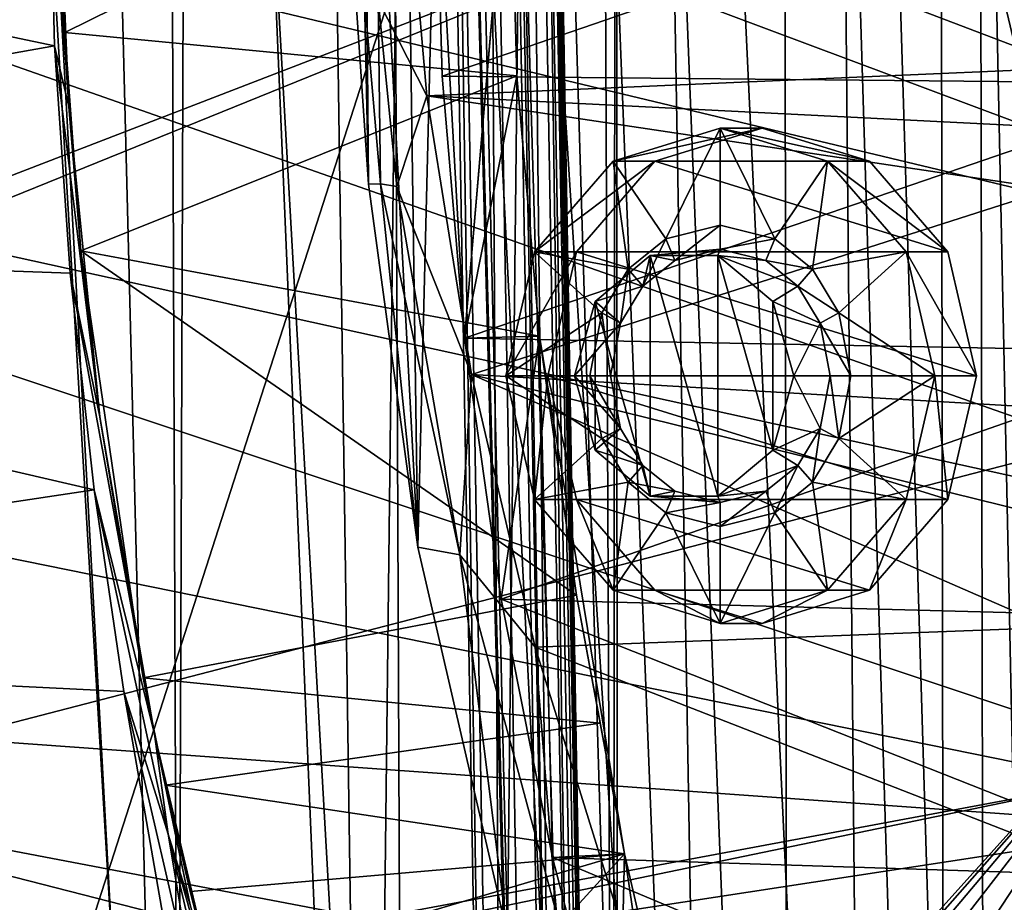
# Model space of a CAD drawing. Header units: metres. Extents: x -1004 to 0, y -708 to 0.
# Tile 70 of 119: x -157 to -69, y -445 to -366. Entities that reach past the tile are written whole.
import ezdxf

# ---------------------------------------------------------------- set-up
doc = ezdxf.new("R2010")
doc.units = ezdxf.units.M

msp = doc.modelspace()

# ---------------------------------------------------------------- linework, layer by layer
at = {"layer": 'top01'}
for points in [[(-63.970272, -143.144623, 1606.939331), (-78.48407, -166.14267, 1606.55957), (-53.598221, -415.729309, 1607.211182)], [(-78.48407, -166.14267, 1606.55957), (-91.46991, -190.642548, 1606.219482), (-54.826065, -419.461243, 1607.179077)], [(-78.48407, -166.14267, 1606.55957), (-54.826065, -419.461243, 1607.179077), (-53.598221, -415.729309, 1607.211182)], [(-91.46991, -190.642548, 1606.219482), (-103.814522, -219.351303, 1605.89624), (-55.368595, -423.352661, 1607.164795)], [(-91.46991, -190.642548, 1606.219482), (-55.368595, -423.352661, 1607.164795), (-54.826065, -419.461243, 1607.179077)], [(-103.814522, -219.351303, 1605.89624), (-111.198296, -240.799545, 1605.702881), (-104.054955, -476.287506, 1605.889893)], [(-103.745293, -477.099335, 1605.898071), (-103.814522, -219.351303, 1605.89624), (-104.054955, -476.287506, 1605.889893)], [(-103.814522, -219.351303, 1605.89624), (-103.745293, -477.099335, 1605.898071), (-55.368595, -423.352661, 1607.164795)], [(-111.198296, -240.799545, 1605.702881), (-117.790649, -265.0625, 1605.530273), (-113.479034, -447.474762, 1605.643188)], [(-104.054955, -476.287506, 1605.889893), (-111.198296, -240.799545, 1605.702881), (-113.479034, -447.474762, 1605.643188)], [(-117.790649, -265.0625, 1605.530273), (-123.170067, -292.843536, 1605.389404), (-121.442284, -413.021118, 1605.43457)], [(-113.479034, -447.474762, 1605.643188), (-117.790649, -265.0625, 1605.530273), (-121.442284, -413.021118, 1605.43457)], [(-121.442284, -413.021118, 1605.43457), (-123.170067, -292.843536, 1605.389404), (-126.336418, -320.642456, 1605.306519)], [(-247.612106, -308.2258, 658.129028), (-250.681519, -337.464691, 658.048645), (-24.654493, -391.579956, 663.967346)], [(-24.654493, -391.579956, 663.967346), (-22.769779, -367.30899, 664.016724), (-247.612106, -308.2258, 658.129028)], [(-22.769779, -367.30899, 664.016724), (-22.442482, -342.967133, 664.025269), (-247.612106, -308.2258, 658.129028)], [(-126.967255, -364.247192, 1605.289917), (-125.82811, -380.796265, 1605.319824), (-126.336418, -320.642456, 1605.306519)], [(-126.336418, -320.642456, 1605.306519), (-125.82811, -380.796265, 1605.319824), (-121.442284, -413.021118, 1605.43457)], [(-250.681519, -337.464691, 658.048645), (-28.080278, -415.631287, 663.877686), (-24.654493, -391.579956, 663.967346)], [(-250.681519, -337.464691, 658.048645), (-250.153427, -366.851563, 658.0625), (-28.080278, -415.631287, 663.877686)], [(-250.907043, -348.109894, 628.322754), (-154.228165, -347.804199, 269.239594), (-153.745956, -368.491577, 270.751953)], [(-250.907043, -348.109894, 628.322754), (-153.745956, -368.491577, 270.751953), (-247.970444, -385.279999, 628.322754)], [(-153.208679, -356.110687, 265.623505), (-152.448242, -373.879242, 266.414368), (-154.228165, -347.804199, 269.239594)], [(-154.228165, -347.804199, 269.239594), (-152.448242, -373.879242, 266.414368), (-153.745956, -368.491577, 270.751953)], [(-153.29303, -347.807709, 256.377838), (-113.310806, -347.807739, 249.327911), (-152.82103, -367.322571, 257.013)], [(-152.82103, -367.322571, 257.013), (-153.208679, -356.110687, 265.623505), (-153.29303, -347.807709, 256.377838)], [(-113.310806, -347.807739, 249.327911), (-112.641785, -371.158081, 250.212402), (-152.82103, -367.322571, 257.013)], [(-122.852921, -347.807404, 1557.948486), (-120.662094, -372.930634, 1556.60083), (-124.981094, -364.443451, 1581.813232)], [(-61.216137, -365.517426, 1522.353882), (-63.337364, -370.464264, 1523.533569), (-122.852921, -347.807404, 1557.948486)], [(-122.852921, -347.807404, 1557.948486), (-63.337364, -370.464264, 1523.533569), (-120.662094, -372.930634, 1556.60083)], [(-119.937439, -347.690582, 186.274872), (-119.938019, -347.814911, 186.274139), (-119.282143, -371.193939, 187.092911)], [(-119.938019, -347.814911, 186.274139), (-51.296959, -347.814911, 179.059677), (-119.282143, -371.193939, 187.092911)], [(-113.310814, -347.69223, 249.327927), (-119.937439, -347.690582, 186.274872), (-117.318771, -394.479675, 189.55072)], [(-117.318771, -394.479675, 189.55072), (-119.937439, -347.690582, 186.274872), (-119.282143, -371.193939, 187.092911)], [(-51.296959, -347.814911, 179.059677), (-51.296959, -371.833099, 179.980698), (-119.282143, -371.193939, 187.092911)], [(-113.310806, -347.807739, 249.327911), (-113.310814, -347.69223, 249.327927), (-117.318771, -394.479675, 189.55072)], [(-117.318771, -394.479675, 189.55072), (-112.641785, -371.158081, 250.212402), (-113.310806, -347.807739, 249.327911)], [(-152.448242, -373.879242, 266.414368), (-153.208679, -356.110687, 265.623505), (-152.82103, -367.322571, 257.013)], [(-125.82811, -380.796265, 1605.319824), (-126.967255, -364.247192, 1605.289917), (-126.180222, -364.299957, 1594.173584)], [(-125.82811, -380.796265, 1605.319824), (-126.180222, -364.299957, 1594.173584), (-124.781593, -380.751617, 1593.788086)], [(-124.781593, -380.751617, 1593.788086), (-126.180222, -364.299957, 1594.173584), (-124.981094, -364.443451, 1581.813232)], [(-124.981094, -364.443451, 1581.813232), (-120.662094, -372.930634, 1556.60083), (-123.316231, -381.001312, 1581.085083)], [(-124.781593, -380.751617, 1593.788086), (-124.981094, -364.443451, 1581.813232), (-123.316231, -381.001312, 1581.085083)], [(-250.153427, -366.851563, 658.0625), (-33.0121, -439.318085, 663.748535), (-28.080278, -415.631287, 663.877686)], [(-250.153427, -366.851563, 658.0625), (-246.015594, -396.058105, 658.170837), (-33.0121, -439.318085, 663.748535)], [(-152.82103, -367.322571, 257.013), (-112.641785, -371.158081, 250.212402), (-151.405701, -386.70755, 258.910065)], [(-151.405701, -386.70755, 258.910065), (-152.448242, -373.879242, 266.414368), (-152.82103, -367.322571, 257.013)], [(-153.745956, -368.491577, 270.751953), (-152.351944, -388.691772, 275.273865), (-247.970444, -385.279999, 628.322754)], [(-152.448242, -373.879242, 266.414368), (-149.69313, -401.440369, 270.828156), (-153.745956, -368.491577, 270.751953)], [(-153.745956, -368.491577, 270.751953), (-149.69313, -401.440369, 270.828156), (-152.351944, -388.691772, 275.273865)], [(-63.337364, -370.464264, 1523.533569), (-64.734283, -375.746521, 1524.271606), (-120.662094, -372.930634, 1556.60083)], [(-112.641785, -371.158081, 250.212402), (-110.651474, -394.297852, 252.851227), (-151.405701, -386.70755, 258.910065)], [(-119.282143, -371.193939, 187.092911), (-51.296959, -371.833099, 179.980698), (-117.318771, -394.479675, 189.55072)], [(-110.651474, -394.297852, 252.851227), (-112.641785, -371.158081, 250.212402), (-117.318771, -394.479675, 189.55072)], [(-51.296959, -371.833099, 179.980698), (-51.296959, -395.709442, 182.743942), (-117.318771, -394.479675, 189.55072)], [(-120.662094, -372.930634, 1556.60083), (-116.697227, -397.681244, 1553.763672), (-123.316231, -381.001312, 1581.085083)], [(-120.662094, -372.930634, 1556.60083), (-64.734283, -375.746521, 1524.271606), (-65.201874, -381.235168, 1524.44812)], [(-120.662094, -372.930634, 1556.60083), (-65.201874, -381.235168, 1524.44812), (-116.697227, -397.681244, 1553.763672)], [(-149.69313, -401.440369, 270.828156), (-152.448242, -373.879242, 266.414368), (-151.405701, -386.70755, 258.910065)], [(-121.442284, -413.021118, 1605.43457), (-125.82811, -380.796265, 1605.319824), (-124.781593, -380.751617, 1593.788086)], [(-121.442284, -413.021118, 1605.43457), (-124.781593, -380.751617, 1593.788086), (-117.706451, -413.703888, 1578.631348)], [(-117.706451, -413.703888, 1578.631348), (-124.781593, -380.751617, 1593.788086), (-123.316231, -381.001312, 1581.085083)], [(-123.316231, -381.001312, 1581.085083), (-116.697227, -397.681244, 1553.763672), (-117.706451, -413.703888, 1578.631348)], [(-65.201874, -381.235168, 1524.44812), (-65.024902, -400.696899, 1523.83252), (-116.697227, -397.681244, 1553.763672)], [(-247.970444, -385.279999, 628.322754), (-152.351944, -388.691772, 275.273865), (-150.204941, -407.947205, 282.696869)], [(-247.970444, -385.279999, 628.322754), (-150.204941, -407.947205, 282.696869), (-239.388168, -421.309845, 628.322754)], [(-151.405701, -386.70755, 258.910065), (-110.651474, -394.297852, 252.851227), (-107.341576, -417.300751, 257.258514)], [(-151.405701, -386.70755, 258.910065), (-107.341576, -417.300751, 257.258514), (-145.861877, -424.640717, 266.250824)], [(-145.861877, -424.640717, 266.250824), (-149.69313, -401.440369, 270.828156), (-151.405701, -386.70755, 258.910065)], [(-149.69313, -401.440369, 270.828156), (-144.854385, -429.625793, 279.624756), (-152.351944, -388.691772, 275.273865)], [(-152.351944, -388.691772, 275.273865), (-144.854385, -429.625793, 279.624756), (-150.204941, -407.947205, 282.696869)], [(-114.047913, -417.640411, 193.665176), (-110.651474, -394.297852, 252.851227), (-117.318771, -394.479675, 189.55072)], [(-117.318771, -394.479675, 189.55072), (-51.296959, -395.709442, 182.743942), (-114.047913, -417.640411, 193.665176)], [(-110.651474, -394.297852, 252.851227), (-114.047913, -417.640411, 193.665176), (-109.477364, -440.584412, 199.45929)], [(-107.341576, -417.300751, 257.258514), (-110.651474, -394.297852, 252.851227), (-103.089058, -440.274384, 259.649841)], [(-103.089058, -440.274384, 259.649841), (-110.651474, -394.297852, 252.851227), (-109.477364, -440.584412, 199.45929)], [(-246.015594, -396.058105, 658.170837), (-238.304779, -424.597931, 658.372742), (-33.0121, -439.318085, 663.748535)], [(-51.296959, -395.709442, 182.743942), (-51.296959, -419.300171, 187.347092), (-114.047913, -417.640411, 193.665176)], [(-116.697227, -397.681244, 1553.763672), (-111.021355, -421.900513, 1549.50769), (-117.706451, -413.703888, 1578.631348)], [(-116.697227, -397.681244, 1553.763672), (-65.024902, -400.696899, 1523.83252), (-65.045509, -410.426819, 1523.481567)], [(-65.045509, -410.426819, 1523.481567), (-65.143959, -420.155243, 1523.105347), (-116.697227, -397.681244, 1553.763672)], [(-65.143959, -420.155243, 1523.105347), (-111.021355, -421.900513, 1549.50769), (-116.697227, -397.681244, 1553.763672)], [(-144.854385, -429.625793, 279.624756), (-149.69313, -401.440369, 270.828156), (-145.861877, -424.640717, 266.250824)], [(-150.204941, -407.947205, 282.696869), (-147.564026, -425.838593, 292.865753), (-239.388168, -421.309845, 628.322754)], [(-144.854385, -429.625793, 279.624756), (-143.641052, -438.536133, 290.942047), (-150.204941, -407.947205, 282.696869)], [(-150.204941, -407.947205, 282.696869), (-143.641052, -438.536133, 290.942047), (-147.564026, -425.838593, 292.865753)], [(-113.479034, -447.474762, 1605.643188), (-121.442284, -413.021118, 1605.43457), (-117.706451, -413.703888, 1578.631348)], [(-117.706451, -413.703888, 1578.631348), (-111.021355, -421.900513, 1549.50769), (-109.117142, -445.571533, 1574.934448)], [(-113.479034, -447.474762, 1605.643188), (-117.706451, -413.703888, 1578.631348), (-109.117142, -445.571533, 1574.934448)], [(-107.341576, -417.300751, 257.258514), (-105.246155, -428.673492, 259.723877), (-145.861877, -424.640717, 266.250824)], [(-105.246155, -428.673492, 259.723877), (-107.341576, -417.300751, 257.258514), (-103.089058, -440.274384, 259.649841)], [(-114.047913, -417.640411, 193.665176), (-51.296959, -419.300171, 187.347092), (-51.296959, -442.459412, 193.778091)], [(-114.047913, -417.640411, 193.665176), (-51.296959, -442.459412, 193.778091), (-109.477364, -440.584412, 199.45929)], [(-65.143959, -420.155243, 1523.105347), (-65.591461, -439.605225, 1522.288574), (-111.021355, -421.900513, 1549.50769)], [(-239.388168, -421.309845, 628.322754), (-147.564026, -425.838593, 292.865753), (-144.11264, -445.730316, 309.173157)], [(-239.388168, -421.309845, 628.322754), (-144.11264, -445.730316, 309.173157), (-225.579773, -455.160736, 628.322754)], [(-65.591461, -439.605225, 1522.288574), (-103.711601, -445.449646, 1543.920166), (-111.021355, -421.900513, 1549.50769)], [(-111.021355, -421.900513, 1549.50769), (-103.711601, -445.449646, 1543.920166), (-109.117142, -445.571533, 1574.934448)], [(-55.368595, -423.352661, 1607.164795), (-103.745293, -477.099335, 1605.898071), (-103.437996, -477.943665, 1605.906128)], [(-103.437996, -477.943665, 1605.906128), (-102.816711, -479.630585, 1605.922363), (-55.368595, -423.352661, 1607.164795)], [(-102.816711, -479.630585, 1605.922363), (-101.585518, -483.008575, 1605.95459), (-55.368595, -423.352661, 1607.164795)], [(-55.368595, -423.352661, 1607.164795), (-101.585518, -483.008575, 1605.95459), (-99.176605, -489.783844, 1606.0177)], [(-55.368595, -423.352661, 1607.164795), (-99.176605, -489.783844, 1606.0177), (-57.38377, -455.741364, 1607.112061)], [(-33.0121, -439.318085, 663.748535), (-238.304779, -424.597931, 658.372742), (-39.397236, -462.502289, 663.581299)], [(-238.304779, -424.597931, 658.372742), (-227.023682, -452.221436, 658.668152), (-39.397236, -462.502289, 663.581299)], [(-145.861877, -424.640717, 266.250824), (-105.246155, -428.673492, 259.723877), (-143.881317, -434.156342, 267.066833)], [(-143.881317, -434.156342, 267.066833), (-144.854385, -429.625793, 279.624756), (-145.861877, -424.640717, 266.250824)], [(-143.641052, -438.536133, 290.942047), (-141.01619, -454.103882, 308.555969), (-147.564026, -425.838593, 292.865753)], [(-147.564026, -425.838593, 292.865753), (-141.01619, -454.103882, 308.555969), (-144.11264, -445.730316, 309.173157)], [(-105.246155, -428.673492, 259.723877), (-103.089058, -440.274384, 259.649841), (-143.881317, -434.156342, 267.066833)], [(-143.641052, -438.536133, 290.942047), (-144.854385, -429.625793, 279.624756), (-141.67865, -444.794342, 290.134369)], [(-144.854385, -429.625793, 279.624756), (-139.751831, -451.093201, 289.616913), (-141.67865, -444.794342, 290.134369)], [(-139.751831, -451.093201, 289.616913), (-144.854385, -429.625793, 279.624756), (-139.751831, -451.093201, 277.234894)], [(-144.854385, -429.625793, 279.624756), (-143.881317, -434.156342, 267.066833), (-139.751831, -451.093201, 277.234894)], [(-143.881317, -434.156342, 267.066833), (-103.089058, -440.274384, 259.649841), (-141.672424, -443.611786, 266.11142)], [(-139.751831, -451.093201, 277.234894), (-143.881317, -434.156342, 267.066833), (-141.672424, -443.611786, 266.11142)], [(-141.01619, -454.103882, 308.555969), (-143.641052, -438.536133, 290.942047), (-140.755569, -450.812286, 298.972168)], [(-140.755569, -450.812286, 298.972168), (-143.641052, -438.536133, 290.942047), (-138.13472, -457.999481, 298.369324)], [(-143.641052, -438.536133, 290.942047), (-141.67865, -444.794342, 290.134369), (-138.13472, -457.999481, 298.369324)], [(-65.591461, -439.605225, 1522.288574), (-66.407211, -459.040527, 1521.412109), (-103.711601, -445.449646, 1543.920166)], [(-103.089058, -440.274384, 259.649841), (-139.751831, -451.093201, 264.852875), (-141.672424, -443.611786, 266.11142)], [(-139.751831, -451.093201, 264.852875), (-103.089058, -440.274384, 259.649841), (-132.867874, -472.911743, 260.62207)], [(-103.089058, -440.274384, 259.649841), (-92.572594, -485.640137, 251.46524), (-132.867874, -472.911743, 260.62207)], [(-103.089058, -440.274384, 259.649841), (-109.477364, -440.584412, 199.45929), (-103.612221, -463.250519, 206.974854)], [(-51.296959, -442.459412, 193.778091), (-51.296959, -465.041748, 202.008636), (-109.477364, -440.584412, 199.45929)], [(-109.477364, -440.584412, 199.45929), (-51.296959, -465.041748, 202.008636), (-103.612221, -463.250519, 206.974854)], [(-96.513596, -485.414246, 216.199951), (-103.089058, -440.274384, 259.649841), (-103.612221, -463.250519, 206.974854)], [(-92.572594, -485.640137, 251.46524), (-103.089058, -440.274384, 259.649841), (-96.513596, -485.414246, 216.199951)], [(-141.672424, -443.611786, 266.11142), (-139.751831, -451.093201, 264.852875), (-139.751831, -451.093201, 277.234894)]]:
    msp.add_3dface(points, dxfattribs=at)
at = {"layer": 'top0123410'}
for points in [[(-61.497997, -80.844612, 2094.340576), (-71.917648, -108.310623, 2112.649414), (-62.438725, -629.733337, 2096.331055)], [(-75.315742, -113.109207, 2112.361572), (-64.764374, -86.017784, 2094.30249), (-64.493912, -628.053528, 2093.727783)], [(-71.917648, -108.310623, 2112.649414), (-85.591209, -133.342072, 2129.335449), (-70.910439, -616.819275, 2111.159668)], [(-71.917648, -108.310623, 2112.649414), (-70.910439, -616.819275, 2111.159668), (-62.438725, -629.733337, 2096.331055)], [(-89.123558, -137.687225, 2128.745361), (-75.315742, -113.109207, 2112.361572), (-74.528259, -612.724854, 2111.231445)], [(-75.315742, -113.109207, 2112.361572), (-64.493912, -628.053528, 2093.727783), (-74.528259, -612.724854, 2111.231445)], [(-85.591209, -133.342072, 2129.335449), (-102.249931, -155.053757, 2143.80835), (-81.185715, -603.50061, 2124.563965)], [(-85.591209, -133.342072, 2129.335449), (-81.185715, -603.50061, 2124.563965), (-70.910439, -616.819275, 2111.159668)], [(-105.679428, -158.615219, 2142.695801), (-89.123558, -137.687225, 2128.745361), (-88.515694, -595.288635, 2128.133789)], [(-89.123558, -137.687225, 2128.745361), (-74.528259, -612.724854, 2111.231445), (-88.515694, -595.288635, 2128.133789)], [(-102.249931, -155.053757, 2143.80835), (-111.516525, -164.3479, 2150.003662), (-94.749847, -588.380432, 2137.897949)], [(-102.249931, -155.053757, 2143.80835), (-94.749847, -588.380432, 2137.897949), (-81.185715, -603.50061, 2124.563965)], [(-124.236923, -175.058105, 2153.656738), (-105.679428, -158.615219, 2142.695801), (-103.835175, -579.368164, 2141.365967)], [(-105.679428, -158.615219, 2142.695801), (-88.515694, -595.288635, 2128.133789), (-103.835175, -579.368164, 2141.365967)], [(-111.516525, -164.3479, 2150.003662), (-121.211586, -172.413788, 2155.380371), (-94.749847, -588.380432, 2137.897949)], [(-121.211586, -172.413788, 2155.380371), (-131.326569, -179.270859, 2159.951416), (-125.750549, -561.631348, 2157.554688)], [(-121.211586, -172.413788, 2155.380371), (-125.750549, -561.631348, 2157.554688), (-110.421417, -573.584229, 2149.328857)], [(-94.749847, -588.380432, 2137.897949), (-121.211586, -172.413788, 2155.380371), (-110.421417, -573.584229, 2149.328857)], [(-143.919922, -186.589508, 2161.343506), (-124.236923, -175.058105, 2153.656738), (-122.587112, -563.486084, 2152.842285)], [(-124.236923, -175.058105, 2153.656738), (-103.835175, -579.368164, 2141.365967), (-122.587112, -563.486084, 2152.842285)], [(-131.326569, -179.270859, 2159.951416), (-141.638123, -184.808121, 2163.642578), (-125.750549, -561.631348, 2157.554688)], [(-141.638123, -184.808121, 2163.642578), (-152.157379, -189.080948, 2166.490723), (-142.989136, -551.227539, 2164.058594)], [(-125.750549, -561.631348, 2157.554688), (-141.638123, -184.808121, 2163.642578), (-142.989136, -551.227539, 2164.058594)], [(-163.849121, -193.211304, 2165.757568), (-143.919922, -186.589508, 2161.343506), (-142.542007, -550.832275, 2160.918945)], [(-143.919922, -186.589508, 2161.343506), (-122.587112, -563.486084, 2152.842285), (-142.542007, -550.832275, 2160.918945)], [(-142.989136, -551.227539, 2164.058594), (-152.157379, -189.080948, 2166.490723), (-162.64212, -192.050552, 2168.470215)], [(-142.989136, -551.227539, 2164.058594), (-162.64212, -192.050552, 2168.470215), (-162.307678, -543.68689, 2168.419922)], [(-163.849121, -193.211304, 2165.757568), (-142.542007, -550.832275, 2160.918945), (-162.912491, -542.769653, 2165.619629)]]:
    msp.add_3dface(points, dxfattribs=at)
at = {"layer": 'top0123414'}
for points in [[(-120.667419, -157.547028, 1627.786011), (-115.969666, -157.465027, 1626.075806), (-113.686455, -557.486084, 1627.786011)], [(-106.027176, -557.352417, 1634.213867), (-113.008141, -157.413345, 1634.213867), (-117.705887, -157.495331, 1635.92395)], [(-115.969666, -157.465027, 1626.075806), (-108.988708, -557.404114, 1626.075806), (-113.686455, -557.486084, 1627.786011)], [(-115.969666, -157.465027, 1626.075806), (-114.377312, -217.446381, 1626.203857), (-109.490639, -497.403717, 1626.203857)], [(-115.969666, -157.465027, 1626.075806), (-109.490639, -497.403717, 1626.203857), (-108.988708, -557.404114, 1626.075806)], [(-105.159065, -557.33728, 1629.289795), (-112.14003, -157.398193, 1629.289795), (-113.008141, -157.413345, 1634.213867)], [(-106.027176, -557.352417, 1634.213867), (-105.159065, -557.33728, 1629.289795), (-113.008141, -157.413345, 1634.213867)], [(-112.14003, -157.398193, 1629.289795), (-105.159065, -557.33728, 1629.289795), (-111.313599, -217.392899, 1628.775024)], [(-110.724922, -557.434387, 1635.92395), (-117.705887, -157.495331, 1635.92395), (-121.535522, -157.56218, 1632.709961)], [(-121.535522, -157.56218, 1632.709961), (-120.667419, -157.547028, 1627.786011), (-114.554565, -557.501282, 1632.709961)], [(-114.554565, -557.501282, 1632.709961), (-110.724922, -557.434387, 1635.92395), (-121.535522, -157.56218, 1632.709961)], [(-120.667419, -157.547028, 1627.786011), (-113.686455, -557.486084, 1627.786011), (-114.554565, -557.501282, 1632.709961)], [(-110.724922, -557.434387, 1635.92395), (-106.027176, -557.352417, 1634.213867), (-117.705887, -157.495331, 1635.92395)], [(-114.377312, -217.446381, 1626.203857), (-112.542305, -219.414612, 1627.169678), (-109.490639, -497.403717, 1626.203857)], [(-111.313599, -217.392899, 1628.775024), (-106.426926, -497.35025, 1628.775024), (-111.600426, -218.811829, 1628.235474)], [(-105.159065, -557.33728, 1629.289795), (-106.426926, -497.35025, 1628.775024), (-111.313599, -217.392899, 1628.775024)], [(-112.542305, -219.414612, 1627.169678), (-111.600426, -218.811829, 1628.235474), (-107.725426, -495.37262, 1627.169678)], [(-109.490639, -497.403717, 1626.203857), (-112.542305, -219.414612, 1627.169678), (-107.725426, -495.37262, 1627.169678)], [(-107.725426, -495.37262, 1627.169678), (-111.600426, -218.811829, 1628.235474), (-106.762985, -495.942108, 1628.235474)], [(-111.600426, -218.811829, 1628.235474), (-106.426926, -497.35025, 1628.775024), (-106.762985, -495.942108, 1628.235474)]]:
    msp.add_3dface(points, dxfattribs=at)
at = {"layer": 'top0123428'}
for points in [[(-94.57534, -375.807404, 1532.390869), (-99.405807, -385.645966, 1535.179688), (-104.101616, -378.754852, 1537.890869)], [(-100.379082, -378.754852, 1544.338501), (-90.852798, -375.807404, 1538.838501), (-104.101616, -378.754852, 1537.890869)], [(-90.852798, -375.807404, 1538.838501), (-94.57534, -375.807404, 1532.390869), (-104.101616, -378.754852, 1537.890869)], [(-100.379082, -378.754852, 1544.338501), (-81.326515, -378.754852, 1533.338501), (-90.852798, -375.807404, 1538.838501)], [(-94.57534, -384.427856, 1532.390869), (-99.405807, -385.645966, 1535.179688), (-94.57534, -375.807404, 1532.390869)], [(-89.744865, -385.645966, 1529.601929), (-94.57534, -384.427856, 1532.390869), (-94.57534, -375.807404, 1532.390869)], [(-94.57534, -375.807404, 1532.390869), (-85.049057, -378.754852, 1526.890869), (-89.744865, -385.645966, 1529.601929)], [(-90.852798, -375.807404, 1538.838501), (-81.326515, -378.754852, 1533.338501), (-94.57534, -375.807404, 1532.390869)], [(-81.326515, -378.754852, 1533.338501), (-85.049057, -378.754852, 1526.890869), (-94.57534, -375.807404, 1532.390869)], [(-104.101616, -378.754852, 1537.890869), (-102.768593, -388.346649, 1537.121216), (-111.07534, -386.807404, 1541.917114)], [(-107.352798, -386.807404, 1548.364746), (-100.379082, -378.754852, 1544.338501), (-111.07534, -386.807404, 1541.917114)], [(-100.379082, -378.754852, 1544.338501), (-104.101616, -378.754852, 1537.890869), (-111.07534, -386.807404, 1541.917114)], [(-107.352798, -386.807404, 1548.364746), (-74.352798, -386.807404, 1529.312134), (-100.379082, -378.754852, 1544.338501)], [(-99.405807, -385.645966, 1535.179688), (-102.768593, -388.346649, 1537.121216), (-104.101616, -378.754852, 1537.890869)], [(-74.352798, -386.807404, 1529.312134), (-81.326515, -378.754852, 1533.338501), (-100.379082, -378.754852, 1544.338501)], [(-85.049057, -378.754852, 1526.890869), (-86.38208, -388.346649, 1527.6604), (-89.744865, -385.645966, 1529.601929)], [(-85.049057, -378.754852, 1526.890869), (-78.075333, -386.807404, 1522.864502), (-86.38208, -388.346649, 1527.6604)], [(-81.326515, -378.754852, 1533.338501), (-74.352798, -386.807404, 1529.312134), (-85.049057, -378.754852, 1526.890869)], [(-74.352798, -386.807404, 1529.312134), (-78.075333, -386.807404, 1522.864502), (-85.049057, -378.754852, 1526.890869)], [(-99.405807, -385.645966, 1535.179688), (-94.57534, -384.427856, 1532.390869), (-98.62767, -387.571808, 1534.730469)], [(-94.57534, -384.427856, 1532.390869), (-94.575325, -386.552948, 1532.390869), (-98.62767, -387.571808, 1534.730469)], [(-94.57534, -384.427856, 1532.390869), (-89.744865, -385.645966, 1529.601929), (-94.575325, -386.552948, 1532.390869)], [(-102.768593, -388.346649, 1537.121216), (-99.405807, -385.645966, 1535.179688), (-101.467232, -389.849304, 1536.369873)], [(-99.405807, -385.645966, 1535.179688), (-98.62767, -387.571808, 1534.730469), (-101.467232, -389.849304, 1536.369873)], [(-89.744865, -385.645966, 1529.601929), (-90.52298, -387.571808, 1530.05127), (-94.575325, -386.552948, 1532.390869)], [(-89.744865, -385.645966, 1529.601929), (-86.38208, -388.346649, 1527.6604), (-90.52298, -387.571808, 1530.05127)], [(-98.62767, -387.571808, 1534.730469), (-94.575325, -386.552948, 1532.390869), (-100.814034, -387.108795, 1528.537476)], [(-100.814034, -387.108795, 1528.537476), (-94.575325, -386.552948, 1532.390869), (-94.793098, -387.108795, 1525.061279)], [(-94.575325, -386.552948, 1532.390869), (-90.52298, -387.571808, 1530.05127), (-94.793098, -387.108795, 1525.061279)], [(-111.07534, -386.807404, 1541.917114), (-105.107452, -392.229645, 1538.471558), (-113.627899, -397.807404, 1543.390869)], [(-109.905365, -397.807404, 1549.838501), (-107.352798, -386.807404, 1548.364746), (-113.627899, -397.807404, 1543.390869)], [(-107.352798, -386.807404, 1548.364746), (-111.07534, -386.807404, 1541.917114), (-113.627899, -397.807404, 1543.390869)], [(-102.768593, -388.346649, 1537.121216), (-105.107452, -392.229645, 1538.471558), (-111.07534, -386.807404, 1541.917114)], [(-109.905365, -397.807404, 1549.838501), (-71.80024, -397.807404, 1527.838501), (-107.352798, -386.807404, 1548.364746)], [(-71.80024, -397.807404, 1527.838501), (-74.352798, -386.807404, 1529.312134), (-107.352798, -386.807404, 1548.364746)], [(-101.467232, -389.849304, 1536.369873), (-100.814034, -387.108795, 1528.537476), (-105.685074, -391.195282, 1531.349731)], [(-105.685074, -391.195282, 1531.349731), (-100.814034, -387.108795, 1528.537476), (-100.814034, -408.506012, 1528.537476)], [(-101.467232, -389.849304, 1536.369873), (-98.62767, -387.571808, 1534.730469), (-100.814034, -387.108795, 1528.537476)], [(-100.814034, -387.108795, 1528.537476), (-94.793098, -408.506012, 1525.061279), (-100.814034, -408.506012, 1528.537476)], [(-100.814034, -387.108795, 1528.537476), (-94.793098, -387.108795, 1525.061279), (-94.793098, -408.506012, 1525.061279)], [(-94.793098, -387.108795, 1525.061279), (-90.52298, -387.571808, 1530.05127), (-87.683411, -389.849304, 1528.411743)], [(-94.793098, -387.108795, 1525.061279), (-87.683411, -389.849304, 1528.411743), (-89.922058, -391.195282, 1522.249023)], [(-94.793098, -387.108795, 1525.061279), (-89.922058, -404.419495, 1522.249023), (-94.793098, -408.506012, 1525.061279)], [(-94.793098, -387.108795, 1525.061279), (-89.922058, -391.195282, 1522.249023), (-89.922058, -404.419495, 1522.249023)], [(-78.075333, -386.807404, 1522.864502), (-84.043221, -392.229645, 1526.310059), (-86.38208, -388.346649, 1527.6604)], [(-78.075333, -386.807404, 1522.864502), (-75.522774, -397.807404, 1521.390869), (-84.043221, -392.229645, 1526.310059)], [(-74.352798, -386.807404, 1529.312134), (-71.80024, -397.807404, 1527.838501), (-78.075333, -386.807404, 1522.864502)], [(-71.80024, -397.807404, 1527.838501), (-75.522774, -397.807404, 1521.390869), (-78.075333, -386.807404, 1522.864502)], [(-105.107452, -392.229645, 1538.471558), (-102.768593, -388.346649, 1537.121216), (-103.439598, -393.128143, 1537.508667)], [(-102.768593, -388.346649, 1537.121216), (-101.467232, -389.849304, 1536.369873), (-103.439598, -393.128143, 1537.508667)], [(-86.38208, -388.346649, 1527.6604), (-87.683411, -389.849304, 1528.411743), (-90.52298, -387.571808, 1530.05127)], [(-86.38208, -388.346649, 1527.6604), (-84.043221, -392.229645, 1526.310059), (-87.683411, -389.849304, 1528.411743)], [(-103.439598, -393.128143, 1537.508667), (-101.467232, -389.849304, 1536.369873), (-105.685074, -391.195282, 1531.349731)], [(-87.683411, -389.849304, 1528.411743), (-85.711044, -393.128143, 1527.273071), (-89.922058, -391.195282, 1522.249023)], [(-84.043221, -392.229645, 1526.310059), (-85.711044, -393.128143, 1527.273071), (-87.683411, -389.849304, 1528.411743)], [(-103.439598, -393.128143, 1537.508667), (-105.685074, -391.195282, 1531.349731), (-107.545647, -397.807404, 1532.42395)], [(-107.545647, -397.807404, 1532.42395), (-105.685074, -391.195282, 1531.349731), (-105.685074, -404.419495, 1531.349731)], [(-105.685074, -391.195282, 1531.349731), (-100.814034, -408.506012, 1528.537476), (-105.685074, -404.419495, 1531.349731)], [(-89.922058, -391.195282, 1522.249023), (-85.711044, -393.128143, 1527.273071), (-88.056931, -397.807404, 1521.172119)], [(-89.922058, -391.195282, 1522.249023), (-88.056931, -397.807404, 1521.172119), (-89.922058, -404.419495, 1522.249023)], [(-105.107452, -392.229645, 1538.471558), (-106.162354, -397.807404, 1539.080566), (-113.627899, -397.807404, 1543.390869)], [(-106.162354, -397.807404, 1539.080566), (-105.107452, -392.229645, 1538.471558), (-104.32196, -397.807404, 1538.018066)], [(-105.107452, -392.229645, 1538.471558), (-103.439598, -393.128143, 1537.508667), (-104.32196, -397.807404, 1538.018066)], [(-84.043221, -392.229645, 1526.310059), (-82.988319, -397.807404, 1525.70105), (-85.711044, -393.128143, 1527.273071)], [(-75.522774, -397.807404, 1521.390869), (-82.988319, -397.807404, 1525.70105), (-84.043221, -392.229645, 1526.310059)], [(-104.32196, -397.807404, 1538.018066), (-103.439598, -393.128143, 1537.508667), (-107.545647, -397.807404, 1532.42395)], [(-85.711044, -393.128143, 1527.273071), (-84.82869, -397.807404, 1526.763672), (-88.056931, -397.807404, 1521.172119)], [(-82.988319, -397.807404, 1525.70105), (-84.82869, -397.807404, 1526.763672), (-85.711044, -393.128143, 1527.273071)], [(-113.627899, -397.807404, 1543.390869), (-106.162354, -397.807404, 1539.080566), (-105.107452, -403.385162, 1538.471558)], [(-111.07534, -408.807404, 1541.917114), (-113.627899, -397.807404, 1543.390869), (-105.107452, -403.385162, 1538.471558)], [(-113.627899, -397.807404, 1543.390869), (-111.07534, -408.807404, 1541.917114), (-109.905365, -397.807404, 1549.838501)], [(-111.07534, -408.807404, 1541.917114), (-107.352798, -408.807404, 1548.364746), (-109.905365, -397.807404, 1549.838501)], [(-107.352798, -408.807404, 1548.364746), (-74.352798, -408.807404, 1529.312134), (-109.905365, -397.807404, 1549.838501)], [(-74.352798, -408.807404, 1529.312134), (-71.80024, -397.807404, 1527.838501), (-109.905365, -397.807404, 1549.838501)], [(-104.32196, -397.807404, 1538.018066), (-107.545647, -397.807404, 1532.42395), (-103.439598, -402.486633, 1537.508667)], [(-107.545647, -397.807404, 1532.42395), (-105.685074, -404.419495, 1531.349731), (-103.439598, -402.486633, 1537.508667)], [(-104.32196, -397.807404, 1538.018066), (-103.439598, -402.486633, 1537.508667), (-106.162354, -397.807404, 1539.080566)], [(-103.439598, -402.486633, 1537.508667), (-105.107452, -403.385162, 1538.471558), (-106.162354, -397.807404, 1539.080566)], [(-89.922058, -404.419495, 1522.249023), (-88.056931, -397.807404, 1521.172119), (-85.711044, -402.486633, 1527.273071)], [(-85.711044, -402.486633, 1527.273071), (-88.056931, -397.807404, 1521.172119), (-84.82869, -397.807404, 1526.763672)], [(-85.711044, -402.486633, 1527.273071), (-84.82869, -397.807404, 1526.763672), (-84.043221, -403.385162, 1526.310059)], [(-84.82869, -397.807404, 1526.763672), (-82.988319, -397.807404, 1525.70105), (-84.043221, -403.385162, 1526.310059)], [(-82.988319, -397.807404, 1525.70105), (-75.522774, -397.807404, 1521.390869), (-84.043221, -403.385162, 1526.310059)], [(-75.522774, -397.807404, 1521.390869), (-78.075333, -408.807404, 1522.864502), (-84.043221, -403.385162, 1526.310059)], [(-78.075333, -408.807404, 1522.864502), (-75.522774, -397.807404, 1521.390869), (-74.352798, -408.807404, 1529.312134)], [(-75.522774, -397.807404, 1521.390869), (-71.80024, -397.807404, 1527.838501), (-74.352798, -408.807404, 1529.312134)], [(-103.439598, -402.486633, 1537.508667), (-105.685074, -404.419495, 1531.349731), (-101.467232, -405.765503, 1536.369873)], [(-103.439598, -402.486633, 1537.508667), (-101.467232, -405.765503, 1536.369873), (-105.107452, -403.385162, 1538.471558)], [(-87.683411, -405.765503, 1528.411743), (-89.922058, -404.419495, 1522.249023), (-85.711044, -402.486633, 1527.273071)], [(-87.683411, -405.765503, 1528.411743), (-85.711044, -402.486633, 1527.273071), (-86.38208, -407.268158, 1527.6604)], [(-85.711044, -402.486633, 1527.273071), (-84.043221, -403.385162, 1526.310059), (-86.38208, -407.268158, 1527.6604)], [(-111.07534, -408.807404, 1541.917114), (-105.107452, -403.385162, 1538.471558), (-102.768593, -407.268158, 1537.121216)], [(-101.467232, -405.765503, 1536.369873), (-102.768593, -407.268158, 1537.121216), (-105.107452, -403.385162, 1538.471558)], [(-84.043221, -403.385162, 1526.310059), (-78.075333, -408.807404, 1522.864502), (-86.38208, -407.268158, 1527.6604)], [(-105.685074, -404.419495, 1531.349731), (-100.814034, -408.506012, 1528.537476), (-101.467232, -405.765503, 1536.369873)], [(-94.793098, -408.506012, 1525.061279), (-89.922058, -404.419495, 1522.249023), (-87.683411, -405.765503, 1528.411743)], [(-101.467232, -405.765503, 1536.369873), (-98.62767, -408.042999, 1534.730469), (-102.768593, -407.268158, 1537.121216)], [(-101.467232, -405.765503, 1536.369873), (-100.814034, -408.506012, 1528.537476), (-98.62767, -408.042999, 1534.730469)], [(-90.52298, -408.042999, 1530.05127), (-94.793098, -408.506012, 1525.061279), (-87.683411, -405.765503, 1528.411743)], [(-90.52298, -408.042999, 1530.05127), (-87.683411, -405.765503, 1528.411743), (-89.744865, -409.968842, 1529.601929)], [(-87.683411, -405.765503, 1528.411743), (-86.38208, -407.268158, 1527.6604), (-89.744865, -409.968842, 1529.601929)], [(-104.101616, -416.859955, 1537.890869), (-111.07534, -408.807404, 1541.917114), (-102.768593, -407.268158, 1537.121216)], [(-104.101616, -416.859955, 1537.890869), (-102.768593, -407.268158, 1537.121216), (-99.405807, -409.968842, 1535.179688)], [(-98.62767, -408.042999, 1534.730469), (-99.405807, -409.968842, 1535.179688), (-102.768593, -407.268158, 1537.121216)], [(-86.38208, -407.268158, 1527.6604), (-85.049057, -416.859955, 1526.890869), (-89.744865, -409.968842, 1529.601929)], [(-78.075333, -408.807404, 1522.864502), (-85.049057, -416.859955, 1526.890869), (-86.38208, -407.268158, 1527.6604)], [(-100.814034, -408.506012, 1528.537476), (-94.575325, -409.061859, 1532.390869), (-98.62767, -408.042999, 1534.730469)], [(-100.814034, -408.506012, 1528.537476), (-94.793098, -408.506012, 1525.061279), (-94.575325, -409.061859, 1532.390869)], [(-98.62767, -408.042999, 1534.730469), (-94.575325, -409.061859, 1532.390869), (-99.405807, -409.968842, 1535.179688)], [(-94.793098, -408.506012, 1525.061279), (-90.52298, -408.042999, 1530.05127), (-94.575325, -409.061859, 1532.390869)], [(-94.575325, -409.061859, 1532.390869), (-90.52298, -408.042999, 1530.05127), (-94.57534, -411.18692, 1532.390869)], [(-90.52298, -408.042999, 1530.05127), (-89.744865, -409.968842, 1529.601929), (-94.57534, -411.18692, 1532.390869)], [(-111.07534, -408.807404, 1541.917114), (-104.101616, -416.859955, 1537.890869), (-107.352798, -408.807404, 1548.364746)], [(-104.101616, -416.859955, 1537.890869), (-100.379082, -416.859955, 1544.338501), (-107.352798, -408.807404, 1548.364746)], [(-100.379082, -416.859955, 1544.338501), (-81.326515, -416.859955, 1533.338501), (-107.352798, -408.807404, 1548.364746)], [(-81.326515, -416.859955, 1533.338501), (-74.352798, -408.807404, 1529.312134), (-107.352798, -408.807404, 1548.364746)], [(-94.575325, -409.061859, 1532.390869), (-94.57534, -411.18692, 1532.390869), (-99.405807, -409.968842, 1535.179688)], [(-85.049057, -416.859955, 1526.890869), (-78.075333, -408.807404, 1522.864502), (-81.326515, -416.859955, 1533.338501)], [(-78.075333, -408.807404, 1522.864502), (-74.352798, -408.807404, 1529.312134), (-81.326515, -416.859955, 1533.338501)], [(-94.57534, -419.807404, 1532.390869), (-104.101616, -416.859955, 1537.890869), (-99.405807, -409.968842, 1535.179688)], [(-94.57534, -419.807404, 1532.390869), (-99.405807, -409.968842, 1535.179688), (-94.57534, -411.18692, 1532.390869)], [(-85.049057, -416.859955, 1526.890869), (-94.57534, -419.807404, 1532.390869), (-89.744865, -409.968842, 1529.601929)], [(-89.744865, -409.968842, 1529.601929), (-94.57534, -419.807404, 1532.390869), (-94.57534, -411.18692, 1532.390869)], [(-104.101616, -416.859955, 1537.890869), (-94.57534, -419.807404, 1532.390869), (-100.379082, -416.859955, 1544.338501)], [(-94.57534, -419.807404, 1532.390869), (-90.852798, -419.807404, 1538.838501), (-100.379082, -416.859955, 1544.338501)], [(-100.379082, -416.859955, 1544.338501), (-90.852798, -419.807404, 1538.838501), (-81.326515, -416.859955, 1533.338501)], [(-94.57534, -419.807404, 1532.390869), (-85.049057, -416.859955, 1526.890869), (-90.852798, -419.807404, 1538.838501)], [(-85.049057, -416.859955, 1526.890869), (-81.326515, -416.859955, 1533.338501), (-90.852798, -419.807404, 1538.838501)]]:
    msp.add_3dface(points, dxfattribs=at)
at = {"layer": 'top0123459'}
for points in [[(-10, -10, 90), (-787.024658, -653.266907, 90), (-994.049377, -10, 90)], [(-217.024689, -653.266907, 90), (-787.024658, -653.266907, 90), (-10, -10, 90)], [(-10.00001, -694.05426, 90), (-217.024689, -653.266907, 90), (-10, -10, 90)], [(-489.911804, -508.234253, 109.466858), (-59.186478, -280.118256, 113.448639), (-406.116364, -74.810768, 117.032295)], [(-58.259861, -341.679413, 112.374084), (-59.186478, -280.118256, 113.448639), (-489.911804, -508.234253, 109.466858)], [(-477.822876, -511.707336, 109.406235), (-58.259861, -341.679413, 112.374084), (-489.911804, -508.234253, 109.466858)], [(-477.822876, -511.707336, 109.406235), (-59.563019, -403.233765, 111.299652), (-58.259861, -341.679413, 112.374084)], [(-61.050343, -433.983154, 110.762917), (-59.563019, -403.233765, 111.299652), (-477.822876, -511.707336, 109.406235)], [(-466.023346, -517.788696, 109.300079), (-61.050343, -433.983154, 110.762917), (-477.822876, -511.707336, 109.406235)], [(-466.023346, -517.788696, 109.300079), (-63.094246, -464.700592, 110.226746), (-61.050343, -433.983154, 110.762917)]]:
    msp.add_3dface(points, dxfattribs=at)

doc.saveas('drawing.dxf')
